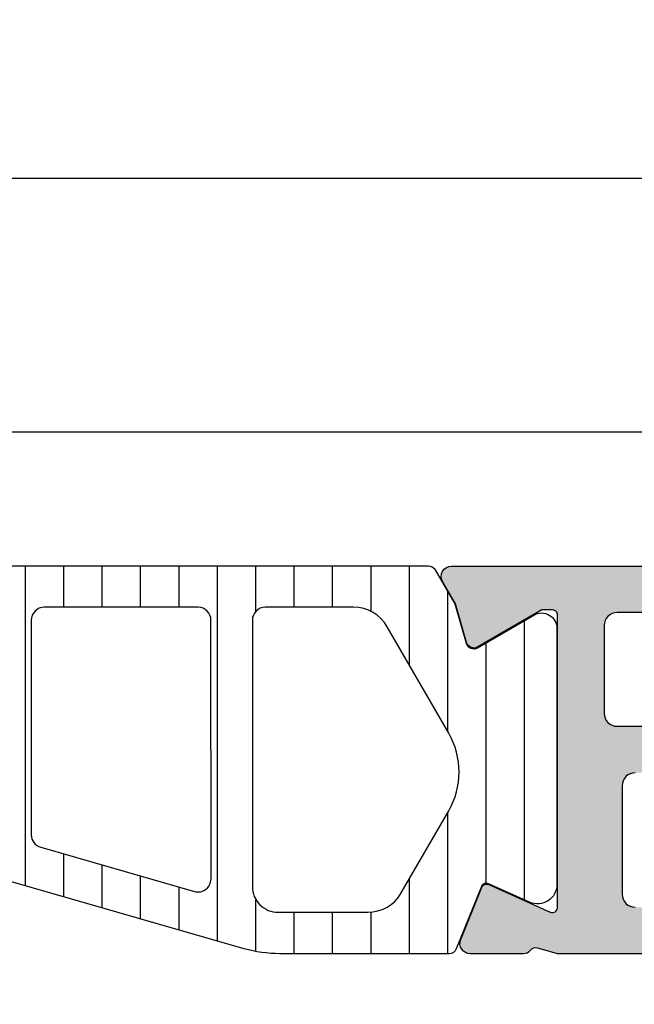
# Model space of a CAD drawing. Header units: millimetres. Extents: x 373037 to 682063, y 76092 to 274210.
# Tile 160 of 256: x 655081 to 655104, y 265086 to 265124. Entities that reach past the tile are written whole.
import ezdxf

# ---------------------------------------------------------------- set-up
doc = ezdxf.new("R2010")
doc.units = ezdxf.units.MM
doc.header["$LTSCALE"] = 100
doc.layers.add('PUDORYS', color=253, linetype='CONTINUOUS')
pattern_1 = [(135, (679960.638258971, 248348.1544064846), (-1.077630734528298, -1.077630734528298), []), (225, (679960.638258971, 248348.1544064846), (1.077630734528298, -1.077630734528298), [])]

msp = doc.modelspace()

# ---------------------------------------------------------------- hatches: boundary and pattern name
at = {"layer": 'PUDORYS', "true_color": 0x939598}
h = msp.add_hatch(color=252, dxfattribs=at)
edge = h.paths.add_edge_path(flags=16)
edge.add_ellipse((655131.1201415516, 265096.9542866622), major_axis=(-0.4999740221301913, 0), ratio=1, start_angle=89.99702292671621, end_angle=180.0029770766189)
edge.add_line((655131.620115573, 265096.9543126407), (655131.620115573, 265114.9543126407))
edge.add_ellipse((655131.1201415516, 265114.9543386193), major_axis=(-0.4999740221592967, 0), ratio=1, start_angle=179.9970229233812, end_angle=270.0029770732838)
edge.add_line((655131.120115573, 265115.4543126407), (655118.620115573, 265115.4543126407))
edge.add_ellipse((655118.620137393, 265114.9542908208), major_axis=(-0.5000218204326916, 0), ratio=1, start_angle=270.0025002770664, end_angle=359.9974997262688)
edge.add_line((655118.120115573, 265114.9543126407), (655118.120115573, 265102.3512616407))
edge.add_ellipse((655116.6201166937, 265102.3512605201), major_axis=(-1.499998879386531, 0), ratio=1, start_angle=89.99995719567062, end_angle=180.0000428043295, ccw=False)
edge.add_line((655116.620115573, 265100.8512616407), (655103.620127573, 265100.8512616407))
edge.add_ellipse((655103.6201271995, 265100.3512620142), major_axis=(-0.4999996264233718, 0), ratio=1, start_angle=-90.00004280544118, end_angle=4.280877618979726e-05)
edge.add_line((655103.120127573, 265100.3512616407), (655103.120127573, 265096.9543126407))
edge.add_ellipse((655103.6201271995, 265096.9543122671), major_axis=(-0.4999996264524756, 0), ratio=1, start_angle=-4.280877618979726e-05, end_angle=90.00004280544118)
edge.add_line((655103.620127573, 265096.4543126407), (655131.120115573, 265096.4543126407))
edge = h.paths.add_edge_path()
edge.add_line((655132.3201275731, 265067.6543176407), (655129.3201275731, 265067.6543176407))
edge.add_line((655129.3201275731, 265067.6543176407), (655129.3201275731, 265069.6543176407))
edge.add_arc((655129.8201015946, 265069.6543436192), 0.4999740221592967, 89.99702292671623, 180.0029770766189, ccw=False)
edge.add_line((655129.8201275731, 265070.1543176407), (655130.3201275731, 265070.1543176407))
edge.add_line((655130.3201275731, 265070.1543176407), (655130.3201275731, 265069.1543176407))
edge.add_line((655130.3201275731, 265069.1543176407), (655131.3201275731, 265069.1543176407))
edge.add_arc((655131.3200634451, 265070.1543817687), 1.000064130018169, 270.0036740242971, 359.9963259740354)
edge.add_line((655132.3201275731, 265070.1543176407), (655132.3201275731, 265074.1543176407))
edge.add_arc((655131.3200975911, 265074.1542876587), 1.000029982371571, 0.00171778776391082, 89.99828221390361)
edge.add_line((655131.3201275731, 265075.1543176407), (655130.3201275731, 265075.1543176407))
edge.add_line((655130.3201275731, 265075.1543176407), (655130.3201275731, 265074.1543176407))
edge.add_line((655130.3201275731, 265074.1543176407), (655129.8201275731, 265074.1543176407))
edge.add_arc((655129.8201331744, 265074.6543232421), 0.5000056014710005, 180.0006418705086, 269.99935813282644, ccw=False)
edge.add_line((655129.3201275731, 265074.6543176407), (655129.3201275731, 265077.4543206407))
edge.add_arc((655129.8201275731, 265077.4543206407), 0.5, 0, 180, ccw=False)
edge.add_line((655130.3201275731, 265077.4543206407), (655130.3201275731, 265077.1543176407))
edge.add_arc((655130.820138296, 265077.1543283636), 0.5000107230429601, 180.0012287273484, 269.9987712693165)
edge.add_line((655130.8201275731, 265076.6543176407), (655131.3201275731, 265076.6543176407))
edge.add_arc((655131.3200596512, 265077.1543855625), 0.5000679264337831, 270.0077822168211, 359.9922177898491)
edge.add_line((655131.8201275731, 265077.1543176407), (655131.8201275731, 265088.4543126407))
edge.add_arc((655131.320105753, 265088.4542908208), 0.5000218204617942, 0.002500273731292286, 89.99749972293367)
edge.add_line((655131.3201275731, 265088.9543126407), (655130.8201275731, 265088.9543126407))
edge.add_arc((655130.8200648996, 265088.4543753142), 0.4999373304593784, 89.9928172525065, 180.0071827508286)
edge.add_line((655130.3201275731, 265088.4543126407), (655130.3201275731, 265088.1543096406))
edge.add_arc((655129.8200647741, 265088.1543724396), 0.5000628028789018, 270.00719532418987, 359.992804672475, ccw=False)
edge.add_line((655129.8201275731, 265087.6543096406), (655125.3201275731, 265087.6543096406))
edge.add_arc((655125.3201331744, 265088.1543152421), 0.5000056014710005, 180.0006418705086, 269.99935813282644, ccw=False)
edge.add_line((655124.8201275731, 265088.1543096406), (655124.8201275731, 265088.9543126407))
edge.add_arc((655125.3201015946, 265088.9543386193), 0.4999740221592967, 89.99702292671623, 180.0029770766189, ccw=False)
edge.add_line((655125.3201275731, 265089.4543126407), (655127.3201275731, 265089.4543126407))
edge.add_arc((655127.3200596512, 265089.9543805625), 0.5000679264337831, 270.0077822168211, 359.9922177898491)
edge.add_line((655127.8201275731, 265089.9543126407), (655127.8201275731, 265090.4543126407))
edge.add_arc((655128.3200648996, 265090.4543753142), 0.4999373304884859, 89.99281725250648, 180.0071827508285, ccw=False)
edge.add_line((655128.3201275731, 265090.9543126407), (655131.3201275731, 265090.9543126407))
edge.add_arc((655131.3200724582, 265091.4543677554), 0.500055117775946, 270.0063149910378, 359.9936850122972)
edge.add_line((655131.8201275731, 265091.4543126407), (655131.8201275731, 265093.1543096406))
edge.add_arc((655130.3201594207, 265093.1543414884), 1.499968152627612, 359.9987834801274, 450.0012165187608)
edge.add_line((655130.3201275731, 265094.6543096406), (655104.3201275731, 265094.6543096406))
edge.add_arc((655104.3201067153, 265094.1543304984), 0.4999791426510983, 89.99760977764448, 180.0023902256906)
edge.add_line((655103.8201275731, 265094.1543096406), (655103.8201275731, 265089.9543126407))
edge.add_arc((655104.3201331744, 265089.9543182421), 0.500005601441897, 180.0006418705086, 269.9993581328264)
edge.add_line((655104.3201275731, 265089.4543126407), (655106.3201275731, 265089.4543126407))
edge.add_arc((655106.320105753, 265088.9542908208), 0.5000218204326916, 0.002500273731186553, 89.99749972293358, ccw=False)
edge.add_line((655106.8201275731, 265088.9543126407), (655106.8201275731, 265088.1543096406))
edge.add_arc((655106.3200750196, 265088.1543621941), 0.5000525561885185, 270.00602154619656, 359.9939784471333, ccw=False)
edge.add_line((655106.3201275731, 265087.6543096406), (655101.3201265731, 265087.6543096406))
edge.add_line((655101.3201265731, 265087.6543096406), (655100.5622375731, 265087.8716306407))
edge.add_arc((655100.4795462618, 265087.5832522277), 0.2999999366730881, 73.99997577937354, 142.0951853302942)
edge.add_arc((655100.0061264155, 265087.9518627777), 0.3000001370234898, 270.00003008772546, 322.0952819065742, ccw=False)
edge.add_line((655100.0061265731, 265087.6518626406), (655097.9419795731, 265087.6518646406))
edge.add_arc((655097.9419791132, 265088.0518640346), 0.399999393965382, 158.0262304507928, 270.00006587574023, ccw=False)
edge.add_line((655097.571037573, 265088.2015366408), (655098.3873985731, 265090.2247656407))
edge.add_arc((655098.5728688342, 265090.1499290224), 0.1999993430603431, 65.85890763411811, 158.0260921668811, ccw=False)
edge.add_line((655098.654665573, 265090.3324366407), (655101.038350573, 265089.2641166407))
edge.add_arc((655101.1201472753, 265089.4466247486), 0.1999997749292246, 245.8589745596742, 360.8199006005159)
edge.add_line((655101.3201265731, 265089.4494866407), (655101.3201275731, 265100.7535666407))
edge.add_arc((655101.1287130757, 265100.7619983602), 0.1916001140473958, 357.4777780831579, 451.0444500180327)
edge.add_line((655101.125220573, 265100.9535666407), (655100.7046365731, 265100.9535666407))
edge.add_line((655100.7046365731, 265100.9535666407), (655098.2390245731, 265099.5218316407))
edge.add_arc((655098.0882128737, 265099.7811686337), 0.2999997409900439, 195.9999717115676, 300.17919611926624, ccw=False)
edge.add_line((655097.7998345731, 265099.6984776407), (655097.371963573, 265101.1906386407))
edge.add_line((655097.371963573, 265101.1906386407), (655096.873551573, 265102.0539136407))
edge.add_arc((655097.2199618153, 265102.2539135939), 0.4000000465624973, 90.00003470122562, 209.9999884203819, ccw=False)
edge.add_line((655097.219961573, 265102.6539136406), (655101.327892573, 265102.6535666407))
edge.add_line((655101.3278925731, 265102.6535666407), (655115.8199495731, 265102.6512616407))
edge.add_arc((655115.820127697, 265103.1512614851), 0.4999998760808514, 269.9795884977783, 360.0000178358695)
edge.add_line((655116.3201275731, 265103.1512616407), (655116.3201275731, 265108.5543036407))
edge.add_arc((655115.8201279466, 265108.5543040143), 0.4999996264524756, 359.9999571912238, 450.0000428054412)
edge.add_line((655115.8201275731, 265109.0543036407), (655113.3201275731, 265109.0543036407))
edge.add_arc((655113.3201271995, 265109.5543032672), 0.4999996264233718, 179.9999571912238, 270.0000428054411, ccw=False)
edge.add_line((655112.8201275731, 265109.5543036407), (655112.8201275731, 265110.8543066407))
edge.add_arc((655113.3201067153, 265110.8543274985), 0.4999791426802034, 89.99760977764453, 180.0023902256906, ccw=False)
edge.add_line((655113.3201275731, 265111.3543066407), (655113.8201275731, 265111.3543066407))
edge.add_line((655113.8201275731, 265111.3543066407), (655113.8201275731, 265110.3543066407))
edge.add_line((655113.8201275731, 265110.3543066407), (655115.3201275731, 265110.3543066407))
edge.add_arc((655115.3200958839, 265111.3543383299), 1.000031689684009, 270.0018155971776, 359.998184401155)
edge.add_line((655116.3201275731, 265111.3543066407), (655116.3201275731, 265115.3543066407))
edge.add_arc((655115.320058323, 265115.3542373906), 1.00006925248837, 0.003967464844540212, 89.99603253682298)
edge.add_line((655115.3201275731, 265116.3543066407), (655113.8201275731, 265116.3543066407))
edge.add_line((655113.8201275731, 265116.3543066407), (655113.8201275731, 265115.3543066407))
edge.add_line((655113.8201275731, 265115.3543066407), (655113.3201275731, 265115.3543066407))
edge.add_arc((655113.3201015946, 265115.8542806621), 0.4999740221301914, 179.9970229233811, 270.00297707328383, ccw=False)
edge.add_line((655112.8201275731, 265115.8543066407), (655112.8201275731, 265117.1543096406))
edge.add_arc((655113.3201331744, 265117.1543040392), 0.500005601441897, 90.00064186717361, 179.9993581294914, ccw=False)
edge.add_line((655113.3201275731, 265117.6543096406), (655132.3201275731, 265117.6543096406))
edge.add_arc((655132.3201568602, 265116.1543389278), 1.49997071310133, -0.0011187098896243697, 90.00111870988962, ccw=False)
edge.add_line((655133.8201275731, 265116.1543096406), (655133.8201275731, 265069.1543176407))
edge.add_arc((655132.3200672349, 265069.1543779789), 1.500060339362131, 270.0023046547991, 359.99769534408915, ccw=False)
h = msp.add_hatch(dxfattribs=at)
h.set_pattern_fill('ANSI31', color=252, scale=0.468, angle=45, style=0)
h.set_pattern_definition([(90, (679960.638258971, 248348.1544064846), (-1.4859, 3.33066907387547e-16), [])])
edge = h.paths.add_edge_path(flags=16)
edge.add_line((655073.908633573, 265100.3062376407), (655072.625271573, 265098.0835276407))
edge.add_ellipse((655074.3569965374, 265097.0836552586), major_axis=(-1.999654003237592, 0), ratio=1, start_angle=-30.00150144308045, end_angle=29.99995422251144)
edge.add_line((655072.625244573, 265096.0838296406), (655073.277372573, 265094.9543116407))
edge.add_ellipse((655075.8754527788, 265096.4543147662), major_axis=(-3.000005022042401, 0), ratio=1, start_angle=30.0000135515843, end_angle=73.99994528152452)
edge.add_line((655075.0485365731, 265093.5705256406), (655078.7195585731, 265092.5178776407))
edge.add_ellipse((655078.857377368, 265092.9985086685), major_axis=(-0.5000002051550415, 0), ratio=1, start_angle=73.99999279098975, end_angle=180.0007989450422)
edge.add_line((655079.357377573, 265092.9985156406), (655079.357267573, 265100.5562686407))
edge.add_ellipse((655078.8572677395, 265100.5562588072), major_axis=(-0.4999998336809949, 0), ratio=1, start_angle=180.0011268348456, end_angle=270.0008212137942)
edge.add_line((655078.8572605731, 265101.0562586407), (655075.207611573, 265101.0562026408))
edge.add_ellipse((655075.2076510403, 265099.5562033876), major_axis=(-1.499999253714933, 0), ratio=1, start_angle=270.0015075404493, end_angle=329.9984727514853)
edge = h.paths.add_edge_path(flags=16)
edge.add_line((655080.9572695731, 265100.5562866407), (655080.9573965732, 265092.2529566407))
edge.add_ellipse((655081.4573968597, 265092.2529648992), major_axis=(-0.5000002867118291, 0), ratio=1, start_angle=0.000946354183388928, end_angle=74.0000560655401)
edge.add_line((655081.3195785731, 265091.7723336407), (655087.2723405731, 265090.0654066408))
edge.add_ellipse((655087.4101595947, 265090.5460373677), major_axis=(-0.4999999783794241, 0), ratio=1, start_angle=73.99995830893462, end_angle=180.0009480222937)
edge.add_line((655087.9101595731, 265090.5460456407), (655087.9099895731, 265100.5563996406))
edge.add_ellipse((655087.409989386, 265100.5563874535), major_axis=(-0.5000001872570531, 0), ratio=1, start_angle=180.0013965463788, end_angle=270.0008952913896)
edge.add_line((655087.409981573, 265101.0563876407), (655081.457261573, 265101.0562976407))
edge.add_ellipse((655081.457269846, 265100.5562973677), major_axis=(-0.5000002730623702, 0), ratio=1, start_angle=-89.99905199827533, end_angle=0.001229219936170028)
edge = h.paths.add_edge_path(flags=16)
edge.add_line((655095.2742935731, 265090.0072506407), (655097.1081825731, 265093.1836406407))
edge.add_ellipse((655094.5101028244, 265094.6836405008), major_axis=(-3.000002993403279, 0), ratio=1, start_angle=150.0000360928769, end_angle=210.0014917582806)
edge.add_line((655097.108142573, 265096.1837096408), (655094.727647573, 265100.3065926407))
edge.add_ellipse((655093.4286292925, 265099.5565569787), major_axis=(-1.500000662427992, 0), ratio=1, start_angle=210.0015583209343, end_angle=270.0015171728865)
edge.add_line((655093.428589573, 265101.0565576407), (655090.009975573, 265101.0564666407))
edge.add_ellipse((655090.009989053, 265100.5564671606), major_axis=(-0.4999994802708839, 0), ratio=1, start_angle=-89.99845530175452, end_angle=0.001434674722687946)
edge.add_line((655089.509989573, 265100.5564546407), (655089.510170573, 265090.2571396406))
edge.add_ellipse((655090.5101709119, 265090.2571579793), major_axis=(-1.000000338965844, 0), ratio=1, start_angle=0.001050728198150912, end_angle=90.00152757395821)
edge.add_line((655090.5101975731, 265089.2571576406), (655093.9752955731, 265089.2572506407))
edge.add_ellipse((655093.9752553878, 265090.7572507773), major_axis=(-1.500000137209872, 0), ratio=1, start_angle=90.00153496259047, end_angle=149.999996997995)
edge = h.paths.add_edge_path()
edge.add_line((655097.122099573, 265087.6573826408), (655090.569036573, 265087.6571606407))
edge.add_arc((655090.5688697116, 265092.657158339), 4.999997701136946, 253.9999762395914, 270.0019120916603, ccw=False)
edge.add_line((655089.190681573, 265087.8508526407), (655074.304263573, 265092.1194636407))
edge.add_arc((655074.1664450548, 265091.6388332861), 0.4999994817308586, 74.00000200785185, 180.0000739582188)
edge.add_line((655073.6664455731, 265091.6388326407), (655073.6664455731, 265087.7554586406))
edge.add_arc((655072.6664455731, 265087.7554386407), 1.000000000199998, -179.99885408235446, 0.0011459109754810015, ccw=False)
edge.add_line((655071.6664455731, 265087.7554186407), (655071.6662575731, 265092.4537546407))
edge.add_line((655071.6662575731, 265092.4537546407), (655071.510205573, 265092.4537546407))
edge.add_arc((655071.5102049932, 265092.7537546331), 0.2999999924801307, 201.97384587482, 270.000110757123, ccw=False)
edge.add_line((655071.231998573, 265092.6414996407), (655070.258811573, 265095.0534016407))
edge.add_arc((655070.0733403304, 265094.978565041), 0.2000002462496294, 21.97379771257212, 114.1409822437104)
edge.add_line((655069.9915435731, 265095.1610736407), (655068.3928585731, 265094.4445736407))
edge.add_arc((655068.0861203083, 265095.1289793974), 0.7499997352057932, 179.9999814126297, 294.14105846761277, ccw=False)
edge.add_line((655067.3361205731, 265095.1289796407), (655067.3361205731, 265100.2365286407))
edge.add_arc((655067.9361204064, 265100.2365285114), 0.5999998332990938, 59.85707513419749, 179.9999876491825, ccw=False)
edge.add_line((655068.2374155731, 265100.7553936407), (655070.4093725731, 265099.4941776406))
edge.add_arc((655070.5600208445, 265099.7536102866), 0.3000003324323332, 239.8569693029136, 343.9999309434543)
edge.add_line((655070.848399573, 265099.6709186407), (655071.2826665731, 265101.1853906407))
edge.add_line((655071.2826665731, 265101.1853906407), (655072.045214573, 265102.5061626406))
edge.add_arc((655072.3050217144, 265102.3561619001), 0.2999999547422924, 87.53669523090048, 149.9998316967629, ccw=False)
edge.add_line((655072.317915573, 265102.6558846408), (655096.307569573, 265102.6558846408))
edge.add_arc((655096.3275242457, 265102.356548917), 0.3000001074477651, 30.00014774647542, 93.81387621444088, ccw=False)
edge.add_line((655096.587331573, 265102.5065496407), (655097.349899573, 265101.1857436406))
edge.add_line((655097.349899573, 265101.1857436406), (655097.7841665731, 265099.6712726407))
edge.add_arc((655098.0725456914, 265099.7539637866), 0.300000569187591, 195.9999567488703, 300.1429183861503)
edge.add_line((655098.2231935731, 265099.4945306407), (655100.395149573, 265100.7557466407))
edge.add_arc((655100.6964452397, 265100.2368812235), 0.6000003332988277, 3.984274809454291e-05, 120.14295235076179, ccw=False)
edge.add_line((655101.296445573, 265100.2368816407), (655101.296445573, 265090.3332816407))
edge.add_arc((655100.546445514, 265090.3332808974), 0.7500000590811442, -114.14102026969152, 5.678483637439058e-05, ccw=False)
edge.add_line((655100.2397075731, 265089.6488746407), (655098.6410225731, 265090.3653746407))
edge.add_arc((655098.5592258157, 265090.1828660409), 0.2000002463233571, 65.85901776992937, 158.0262022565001)
edge.add_line((655098.373754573, 265090.2577026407), (655097.400295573, 265087.8451276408))
edge.add_arc((655097.1220897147, 265087.9573818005), 0.2999991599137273, 270.00188278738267, 338.02626145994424, ccw=False)
h = msp.add_hatch(dxfattribs=at)
h.set_pattern_fill('ANSI37', color=252, scale=0.48, angle=90, style=0)
h.set_pattern_definition(pattern_1)
edge = h.paths.add_edge_path(flags=16)
edge.add_line((655070.418878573, 265071.9900438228), (655070.518622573, 265070.5971898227))
edge.add_arc((655069.9201556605, 265070.5543323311), 0.5999995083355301, -90.00000835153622, 4.096080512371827, ccw=False)
edge.add_arc((655069.9201554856, 265070.5543323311), 0.5999995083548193, 175.9039194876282, 270.00000835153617, ccw=False)
edge.add_line((655069.3216885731, 265070.5971898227), (655069.4214325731, 265071.9900438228))
edge.add_arc((655069.920155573, 265071.9543293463), 0.5000001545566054, 4.0960644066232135, 175.9039355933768, ccw=False)
edge = h.paths.add_edge_path(flags=16)
edge.add_arc((655068.3201589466, 265075.1543374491), 0.4999996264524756, -90.00004280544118, 4.280877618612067e-05, ccw=False)
edge.add_line((655068.3201585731, 265074.6543378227), (655064.7264735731, 265074.6543378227))
edge.add_arc((655064.7264735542, 265075.1543381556), 0.5000003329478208, 156.7819733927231, 270.0000021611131, ccw=False)
edge.add_line((655064.266967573, 265075.3514538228), (655066.982845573, 265081.6825558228))
edge.add_arc((655067.4423509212, 265081.4854399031), 0.4999998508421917, 87.49988936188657, 156.7819182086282, ccw=False)
edge.add_line((655067.464161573, 265081.9849638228), (655068.3419685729, 265081.9466378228))
edge.add_arc((655068.3201590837, 265081.4471142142), 0.4999994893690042, -4.4849842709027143e-05, 87.50002088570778, ccw=False)
edge.add_line((655068.8201585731, 265081.4471138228), (655068.8201585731, 265075.1543378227))
edge = h.paths.add_edge_path(flags=16)
edge.add_line((655093.8740775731, 265080.5624998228), (655098.0227475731, 265071.6656468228))
edge.add_arc((655097.5695938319, 265071.4543376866), 0.4999998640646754, -90.0000296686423, 25.000007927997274, ccw=False)
edge.add_line((655097.569593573, 265070.9543378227), (655088.220158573, 265070.9543378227))
edge.add_arc((655088.2201581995, 265071.4543374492), 0.4999996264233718, 179.9999571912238, 270.0000428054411, ccw=False)
edge.add_line((655087.720158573, 265071.4543378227), (655087.720158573, 265080.5782608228))
edge.add_arc((655088.2201586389, 265080.5782606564), 0.5000000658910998, 87.49997275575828, 179.9999809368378, ccw=False)
edge.add_line((655088.2419685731, 265081.0777848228), (655093.442732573, 265080.8507148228))
edge.add_arc((655093.4209228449, 265080.3511894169), 0.5000012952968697, 25.000091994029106, 87.5000025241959, ccw=False)
edge = h.paths.add_edge_path(flags=16)
edge.add_arc((655085.0201589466, 265071.4543374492), 0.4999996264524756, -90.00004280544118, 4.280877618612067e-05, ccw=False)
edge.add_line((655085.020158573, 265070.9543378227), (655077.8201585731, 265070.9543378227))
edge.add_arc((655077.8201581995, 265071.4543374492), 0.4999996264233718, 179.9999571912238, 270.0000428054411, ccw=False)
edge.add_line((655077.3201585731, 265071.4543378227), (655077.3201585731, 265072.6543378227))
edge.add_arc((655075.3201600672, 265072.6543393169), 1.999998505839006, 359.9999571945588, 450.0000428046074)
edge.add_line((655075.3201585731, 265074.6543378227), (655071.520158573, 265074.6543378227))
edge.add_arc((655071.5201581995, 265075.1543374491), 0.4999996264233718, 179.9999571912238, 270.0000428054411, ccw=False)
edge.add_line((655071.020158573, 265075.1543378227), (655071.020158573, 265081.3073988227))
edge.add_arc((655071.520158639, 265081.3073986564), 0.5000000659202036, 87.49997275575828, 179.9999809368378, ccw=False)
edge.add_line((655071.5419685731, 265081.8069228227), (655077.0419685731, 265081.5667878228))
edge.add_arc((655077.0201590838, 265081.0672642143), 0.4999994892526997, -4.4863182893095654e-05, 87.50002088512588, ccw=False)
edge.add_line((655077.520158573, 265081.0672638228), (655077.520158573, 265075.7543378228))
edge.add_arc((655078.620158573, 265075.7543378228), 1.100000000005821, 180, 360)
edge.add_line((655079.720158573, 265075.7543378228), (655079.720158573, 265080.9275488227))
edge.add_arc((655080.220158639, 265080.9275486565), 0.5000000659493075, 87.49997276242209, 179.999980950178, ccw=False)
edge.add_line((655080.2419685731, 265081.4270728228), (655085.0419685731, 265081.2174998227))
edge.add_arc((655085.0201590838, 265080.7179762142), 0.4999994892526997, -4.4863182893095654e-05, 87.50002088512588, ccw=False)
edge.add_line((655085.520158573, 265080.7179758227), (655085.520158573, 265071.4543378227))
edge = h.paths.add_edge_path()
edge.add_line((655100.233211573, 265072.8407948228), (655096.135362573, 265081.6286608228))
edge.add_ellipse((655093.4164372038, 265080.3608033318), major_axis=(-3.00000296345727, 0), ratio=1, start_angle=205.0000306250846, end_angle=267.4999411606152)
edge.add_line((655093.5472985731, 265083.3579508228), (655092.8983485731, 265083.3862848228))
edge.add_ellipse((655092.9201580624, 265083.8858084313), major_axis=(-0.4999994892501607, 0), ratio=1, start_angle=-4.4849842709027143e-05, end_angle=87.50002089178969, ccw=False)
edge.add_line((655092.4201585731, 265083.8858088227), (655092.4201585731, 265084.8543378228))
edge.add_ellipse((655092.3201586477, 265084.8543378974), major_axis=(-0.09999992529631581, 0), ratio=1, start_angle=179.9999572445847, end_angle=270.0000428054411)
edge.add_line((655092.3201585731, 265084.9543378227), (655091.7201585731, 265084.9543378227))
edge.add_ellipse((655091.7201584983, 265084.8543378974), major_axis=(-0.09999992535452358, 0), ratio=1, start_angle=-90.0000428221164, end_angle=4.275541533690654e-05)
edge.add_line((655091.620158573, 265084.8543378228), (655091.620158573, 265083.9512998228))
edge.add_ellipse((655091.1201585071, 265083.9512999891), major_axis=(-0.5000000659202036, 0), ratio=1, start_angle=87.49997275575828, end_angle=179.9999809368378, ccw=False)
edge.add_line((655091.0983485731, 265083.4517758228), (655082.198054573, 265083.8456138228))
edge.add_ellipse((655082.2201586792, 265084.3451250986), major_axis=(-0.500000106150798, 0), ratio=1, start_angle=-8.298944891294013e-05, end_angle=87.46623077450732, ccw=False)
edge.add_line((655081.720158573, 265084.3451258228), (655081.720158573, 265084.9543378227))
edge.add_ellipse((655081.6201586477, 265084.9543378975), major_axis=(-0.09999992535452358, 0), ratio=1, start_angle=179.9999571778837, end_angle=270.0000427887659)
edge.add_line((655081.620158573, 265085.0543378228), (655081.020158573, 265085.0543378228))
edge.add_ellipse((655081.0201584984, 265084.9543378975), major_axis=(-0.09999992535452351, 0), ratio=1, start_angle=-90.0000427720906, end_angle=4.282211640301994e-05)
edge.add_line((655080.9201585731, 265084.9543378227), (655080.9201585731, 265084.4247758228))
edge.add_ellipse((655080.4201580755, 265084.4247755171), major_axis=(-0.500000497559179, 0), ratio=1, start_angle=87.4663020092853, end_angle=180.0000350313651, ccw=False)
edge.add_line((655080.398054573, 265083.9252638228), (655068.857829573, 265084.4359198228))
edge.add_ellipse((655068.8796391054, 265084.9354444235), major_axis=(-0.5000004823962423, 0), ratio=1, start_angle=-3.217057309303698, end_angle=87.50002091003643, ccw=False)
edge.add_line((655068.3804265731, 265084.9635038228), (655068.6689895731, 265090.0972468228))
edge.add_ellipse((655069.079407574, 265089.9816913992), major_axis=(-0.4263754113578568, 0), ratio=1, start_angle=200.7589723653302, end_angle=344.27514552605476, ccw=False)
edge.add_line((655069.4781025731, 265090.1328148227), (655069.4768625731, 265089.9002118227))
edge.add_line((655069.4768625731, 265089.9002118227), (655069.178724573, 265088.0176328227))
edge.add_line((655069.178724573, 265088.0176328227), (655069.579150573, 265085.1683478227))
edge.add_ellipse((655069.876231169, 265085.2100984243), major_axis=(-0.299999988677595, 0), ratio=1, start_angle=7.99974405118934, end_angle=124.5977463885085)
edge.add_ellipse((655068.3431177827, 265087.4326695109), major_axis=(-3.000047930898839, 0), ratio=1, start_angle=124.5976412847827, end_angle=198.0084245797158)
edge.add_line((655071.1961965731, 265088.3601548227), (655070.5626205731, 265090.6150458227))
edge.add_ellipse((655069.787408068, 265090.4541162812), major_axis=(-0.7917403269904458, 0), ratio=1, start_angle=191.7276897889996, end_angle=263.201653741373)
edge.add_line((655069.8811305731, 265091.2402898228), (655068.8229205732, 265091.2415108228))
edge.add_ellipse((655068.9520448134, 265090.0624245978), major_axis=(-1.186135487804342, 0), ratio=1, start_angle=276.2496781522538, end_angle=341.3444235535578)
edge.add_line((655067.8282305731, 265090.4418438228), (655066.7338975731, 265087.2005038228))
edge.add_line((655066.7338975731, 265087.2005038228), (655063.844119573, 265079.1507088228))
edge.add_line((655063.844119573, 265079.1507088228), (655059.511310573, 265069.2528318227))
edge.add_ellipse((655059.9703195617, 265069.0545617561), major_axis=(-0.5000002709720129, 0), ratio=1, start_angle=-23.36204949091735, end_angle=89.93342362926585)
edge.add_line((655059.9697385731, 265068.5545618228), (655060.5164395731, 265068.5539268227))
edge.add_ellipse((655060.5170198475, 265069.0539269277), major_axis=(-0.5000004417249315, 0), ratio=1, start_angle=89.93350548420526, end_angle=156.0791754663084)
edge.add_line((655060.974073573, 265068.8511898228), (655062.375829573, 265072.0551928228))
edge.add_ellipse((655063.2919706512, 265071.6543384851), major_axis=(-0.9999993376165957, 0), ratio=1, start_angle=269.99994718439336, end_angle=336.36838527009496, ccw=False)
edge.add_line((655063.291971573, 265072.6543378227), (655068.519913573, 265072.6543378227))
edge.add_line((655068.519913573, 265072.6543378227), (655068.5199225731, 265070.8548588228))
edge.add_line((655068.5199225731, 265070.8548588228), (655068.0051215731, 265070.7169168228))
edge.add_ellipse((655068.1198868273, 265070.4397628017), major_axis=(-0.2999756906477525, 0), ratio=1, start_angle=-67.50629973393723, end_angle=22.50356671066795)
edge.add_line((655067.8427525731, 265070.3249498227), (655068.6919195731, 265069.0548228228))
edge.add_ellipse((655069.5577837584, 265069.5545435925), major_axis=(-0.9997207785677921, 0), ratio=1, start_angle=29.99076069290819, end_angle=90.00761184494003)
edge.add_line((655069.557916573, 265068.5548228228), (655070.282277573, 265068.5548538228))
edge.add_ellipse((655070.2820695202, 265069.5545916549), major_axis=(-0.9997378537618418, 0), ratio=1, start_angle=90.01192367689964, end_angle=150.0086750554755)
edge.add_line((655071.1479435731, 265069.0548538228), (655071.9971105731, 265070.3249498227))
edge.add_ellipse((655071.7199630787, 265070.4397617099), major_axis=(-0.2999875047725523, 0), ratio=1, start_angle=157.4975938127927, end_angle=247.5013961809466)
edge.add_line((655071.8347565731, 265070.7169168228), (655071.3199405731, 265070.8548888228))
edge.add_line((655071.3199405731, 265070.8548888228), (655071.3199325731, 265072.6543378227))
edge.add_line((655071.319932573, 265072.6543378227), (655074.5201595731, 265072.6543378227))
edge.add_ellipse((655074.5201597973, 265072.3543380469), major_axis=(-0.2999997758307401, 0), ratio=1, start_angle=179.9999572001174, end_angle=270.0000428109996, ccw=False)
edge.add_line((655074.8201595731, 265072.3543378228), (655074.8201595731, 265069.0543418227))
edge.add_ellipse((655075.3201591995, 265069.0543414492), major_axis=(-0.4999996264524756, 0), ratio=1, start_angle=-4.280877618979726e-05, end_angle=90.00004280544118)
edge.add_line((655075.3201595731, 265068.5543418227), (655102.2177815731, 265068.5543418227))
edge.add_line((655102.2177815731, 265068.5543418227), (655103.112899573, 265070.1047338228))
edge.add_ellipse((655102.6798870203, 265070.3547339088), major_axis=(-0.4999999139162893, 0), ratio=1, start_angle=149.9999829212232, end_angle=269.9999366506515)
edge.add_line((655102.679887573, 265070.8547338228), (655102.679887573, 265072.5521048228))
edge.add_line((655102.679887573, 265072.5521048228), (655100.686365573, 265072.5521048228))
edge.add_ellipse((655100.6863652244, 265073.0521050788), major_axis=(-0.5000002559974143, 0), ratio=1, start_angle=25.000128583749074, end_angle=90.00003995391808, ccw=False)
h = msp.add_hatch(dxfattribs=at)
h.set_pattern_fill('ANSI37', color=252, scale=0.48, angle=90, style=0)
h.set_pattern_definition(pattern_1)
edge = h.paths.add_edge_path(flags=16)
edge.add_line((655070.418878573, 265071.9900436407), (655070.518622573, 265070.5971896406))
edge.add_arc((655069.9201556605, 265070.554332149), 0.5999995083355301, -90.00000835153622, 4.096080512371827, ccw=False)
edge.add_arc((655069.9201554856, 265070.554332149), 0.5999995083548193, 175.9039194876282, 270.00000835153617, ccw=False)
edge.add_line((655069.3216885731, 265070.5971896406), (655069.4214325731, 265071.9900436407))
edge.add_arc((655069.920155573, 265071.9543291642), 0.5000001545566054, 4.0960644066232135, 175.9039355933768, ccw=False)
edge = h.paths.add_edge_path(flags=16)
edge.add_arc((655068.3201589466, 265075.154337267), 0.4999996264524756, -90.00004280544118, 4.280877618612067e-05, ccw=False)
edge.add_line((655068.3201585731, 265074.6543376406), (655064.7264735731, 265074.6543376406))
edge.add_arc((655064.7264735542, 265075.1543379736), 0.5000003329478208, 156.7819733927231, 270.0000021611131, ccw=False)
edge.add_line((655064.266967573, 265075.3514536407), (655066.982845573, 265081.6825556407))
edge.add_arc((655067.4423509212, 265081.485439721), 0.4999998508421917, 87.49988936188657, 156.7819182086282, ccw=False)
edge.add_line((655067.464161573, 265081.9849636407), (655068.3419685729, 265081.9466376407))
edge.add_arc((655068.3201590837, 265081.4471140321), 0.4999994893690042, -4.4849842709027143e-05, 87.50002088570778, ccw=False)
edge.add_line((655068.8201585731, 265081.4471136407), (655068.8201585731, 265075.1543376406))
edge = h.paths.add_edge_path(flags=16)
edge.add_line((655093.8740775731, 265080.5624996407), (655098.0227475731, 265071.6656466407))
edge.add_arc((655097.5695938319, 265071.4543375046), 0.4999998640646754, -90.0000296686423, 25.000007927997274, ccw=False)
edge.add_line((655097.569593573, 265070.9543376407), (655088.220158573, 265070.9543376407))
edge.add_arc((655088.2201581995, 265071.4543372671), 0.4999996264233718, 179.9999571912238, 270.0000428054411, ccw=False)
edge.add_line((655087.720158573, 265071.4543376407), (655087.720158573, 265080.5782606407))
edge.add_arc((655088.2201586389, 265080.5782604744), 0.5000000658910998, 87.49997275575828, 179.9999809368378, ccw=False)
edge.add_line((655088.2419685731, 265081.0777846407), (655093.442732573, 265080.8507146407))
edge.add_arc((655093.4209228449, 265080.3511892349), 0.5000012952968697, 25.000091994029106, 87.5000025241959, ccw=False)
edge = h.paths.add_edge_path(flags=16)
edge.add_arc((655085.0201589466, 265071.4543372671), 0.4999996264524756, -90.00004280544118, 4.280877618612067e-05, ccw=False)
edge.add_line((655085.020158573, 265070.9543376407), (655077.8201585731, 265070.9543376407))
edge.add_arc((655077.8201581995, 265071.4543372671), 0.4999996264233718, 179.9999571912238, 270.0000428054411, ccw=False)
edge.add_line((655077.3201585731, 265071.4543376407), (655077.3201585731, 265072.6543376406))
edge.add_arc((655075.3201600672, 265072.6543391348), 1.999998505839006, 359.9999571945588, 450.0000428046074)
edge.add_line((655075.3201585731, 265074.6543376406), (655071.520158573, 265074.6543376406))
edge.add_arc((655071.5201581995, 265075.154337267), 0.4999996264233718, 179.9999571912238, 270.0000428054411, ccw=False)
edge.add_line((655071.020158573, 265075.1543376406), (655071.020158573, 265081.3073986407))
edge.add_arc((655071.520158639, 265081.3073984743), 0.5000000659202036, 87.49997275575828, 179.9999809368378, ccw=False)
edge.add_line((655071.5419685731, 265081.8069226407), (655077.0419685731, 265081.5667876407))
edge.add_arc((655077.0201590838, 265081.0672640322), 0.4999994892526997, -4.4863182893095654e-05, 87.50002088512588, ccw=False)
edge.add_line((655077.520158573, 265081.0672636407), (655077.520158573, 265075.7543376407))
edge.add_arc((655078.620158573, 265075.7543376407), 1.100000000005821, 180, 360)
edge.add_line((655079.720158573, 265075.7543376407), (655079.720158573, 265080.9275486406))
edge.add_arc((655080.220158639, 265080.9275484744), 0.5000000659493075, 87.49997276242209, 179.999980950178, ccw=False)
edge.add_line((655080.2419685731, 265081.4270726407), (655085.0419685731, 265081.2174996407))
edge.add_arc((655085.0201590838, 265080.7179760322), 0.4999994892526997, -4.4863182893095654e-05, 87.50002088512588, ccw=False)
edge.add_line((655085.520158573, 265080.7179756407), (655085.520158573, 265071.4543376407))
edge = h.paths.add_edge_path()
edge.add_line((655100.233211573, 265072.8407946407), (655096.135362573, 265081.6286606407))
edge.add_ellipse((655093.4164372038, 265080.3608031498), major_axis=(-3.00000296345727, 0), ratio=1, start_angle=205.0000306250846, end_angle=267.4999411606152)
edge.add_line((655093.5472985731, 265083.3579506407), (655092.8983485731, 265083.3862846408))
edge.add_ellipse((655092.9201580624, 265083.8858082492), major_axis=(-0.4999994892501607, 0), ratio=1, start_angle=-4.4849842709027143e-05, end_angle=87.50002089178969, ccw=False)
edge.add_line((655092.4201585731, 265083.8858086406), (655092.4201585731, 265084.8543376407))
edge.add_ellipse((655092.3201586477, 265084.8543377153), major_axis=(-0.09999992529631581, 0), ratio=1, start_angle=179.9999572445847, end_angle=270.0000428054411)
edge.add_line((655092.3201585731, 265084.9543376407), (655091.7201585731, 265084.9543376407))
edge.add_ellipse((655091.7201584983, 265084.8543377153), major_axis=(-0.09999992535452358, 0), ratio=1, start_angle=-90.0000428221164, end_angle=4.275541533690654e-05)
edge.add_line((655091.620158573, 265084.8543376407), (655091.620158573, 265083.9512996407))
edge.add_ellipse((655091.1201585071, 265083.9512998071), major_axis=(-0.5000000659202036, 0), ratio=1, start_angle=87.49997275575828, end_angle=179.9999809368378, ccw=False)
edge.add_line((655091.0983485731, 265083.4517756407), (655082.198054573, 265083.8456136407))
edge.add_ellipse((655082.2201586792, 265084.3451249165), major_axis=(-0.500000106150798, 0), ratio=1, start_angle=-8.298944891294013e-05, end_angle=87.46623077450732, ccw=False)
edge.add_line((655081.720158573, 265084.3451256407), (655081.720158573, 265084.9543376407))
edge.add_ellipse((655081.6201586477, 265084.9543377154), major_axis=(-0.09999992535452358, 0), ratio=1, start_angle=179.9999571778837, end_angle=270.0000427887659)
edge.add_line((655081.620158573, 265085.0543376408), (655081.020158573, 265085.0543376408))
edge.add_ellipse((655081.0201584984, 265084.9543377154), major_axis=(-0.09999992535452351, 0), ratio=1, start_angle=-90.0000427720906, end_angle=4.282211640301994e-05)
edge.add_line((655080.9201585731, 265084.9543376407), (655080.9201585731, 265084.4247756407))
edge.add_ellipse((655080.4201580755, 265084.424775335), major_axis=(-0.500000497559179, 0), ratio=1, start_angle=87.4663020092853, end_angle=180.0000350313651, ccw=False)
edge.add_line((655080.398054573, 265083.9252636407), (655068.857829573, 265084.4359196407))
edge.add_ellipse((655068.8796391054, 265084.9354442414), major_axis=(-0.5000004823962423, 0), ratio=1, start_angle=-3.217057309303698, end_angle=87.50002091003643, ccw=False)
edge.add_line((655068.3804265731, 265084.9635036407), (655068.6689895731, 265090.0972466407))
edge.add_ellipse((655069.079407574, 265089.9816912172), major_axis=(-0.4263754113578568, 0), ratio=1, start_angle=200.7589723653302, end_angle=344.27514552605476, ccw=False)
edge.add_line((655069.4781025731, 265090.1328146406), (655069.4768625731, 265089.9002116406))
edge.add_line((655069.4768625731, 265089.9002116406), (655069.178724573, 265088.0176326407))
edge.add_line((655069.178724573, 265088.0176326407), (655069.579150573, 265085.1683476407))
edge.add_ellipse((655069.876231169, 265085.2100982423), major_axis=(-0.299999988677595, 0), ratio=1, start_angle=7.99974405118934, end_angle=124.5977463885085)
edge.add_ellipse((655068.3431177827, 265087.4326693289), major_axis=(-3.000047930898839, 0), ratio=1, start_angle=124.5976412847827, end_angle=198.0084245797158)
edge.add_line((655071.1961965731, 265088.3601546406), (655070.5626205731, 265090.6150456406))
edge.add_ellipse((655069.787408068, 265090.4541160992), major_axis=(-0.7917403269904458, 0), ratio=1, start_angle=191.7276897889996, end_angle=263.201653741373)
edge.add_line((655069.8811305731, 265091.2402896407), (655068.8229205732, 265091.2415106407))
edge.add_ellipse((655068.9520448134, 265090.0624244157), major_axis=(-1.186135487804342, 0), ratio=1, start_angle=276.2496781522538, end_angle=341.3444235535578)
edge.add_line((655067.8282305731, 265090.4418436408), (655066.7338975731, 265087.2005036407))
edge.add_line((655066.7338975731, 265087.2005036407), (655063.844119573, 265079.1507086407))
edge.add_line((655063.844119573, 265079.1507086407), (655059.511310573, 265069.2528316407))
edge.add_ellipse((655059.9703195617, 265069.054561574), major_axis=(-0.5000002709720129, 0), ratio=1, start_angle=-23.36204949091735, end_angle=89.93342362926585)
edge.add_line((655059.9697385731, 265068.5545616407), (655060.5164395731, 265068.5539266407))
edge.add_ellipse((655060.5170198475, 265069.0539267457), major_axis=(-0.5000004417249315, 0), ratio=1, start_angle=89.93350548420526, end_angle=156.0791754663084)
edge.add_line((655060.974073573, 265068.8511896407), (655062.375829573, 265072.0551926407))
edge.add_ellipse((655063.2919706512, 265071.654338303), major_axis=(-0.9999993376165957, 0), ratio=1, start_angle=269.99994718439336, end_angle=336.36838527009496, ccw=False)
edge.add_line((655063.291971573, 265072.6543376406), (655068.519913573, 265072.6543376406))
edge.add_line((655068.519913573, 265072.6543376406), (655068.5199225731, 265070.8548586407))
edge.add_line((655068.5199225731, 265070.8548586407), (655068.0051215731, 265070.7169166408))
edge.add_ellipse((655068.1198868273, 265070.4397626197), major_axis=(-0.2999756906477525, 0), ratio=1, start_angle=-67.50629973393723, end_angle=22.50356671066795)
edge.add_line((655067.8427525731, 265070.3249496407), (655068.6919195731, 265069.0548226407))
edge.add_ellipse((655069.5577837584, 265069.5545434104), major_axis=(-0.9997207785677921, 0), ratio=1, start_angle=29.99076069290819, end_angle=90.00761184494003)
edge.add_line((655069.557916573, 265068.5548226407), (655070.282277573, 265068.5548536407))
edge.add_ellipse((655070.2820695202, 265069.5545914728), major_axis=(-0.9997378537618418, 0), ratio=1, start_angle=90.01192367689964, end_angle=150.0086750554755)
edge.add_line((655071.1479435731, 265069.0548536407), (655071.9971105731, 265070.3249496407))
edge.add_ellipse((655071.7199630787, 265070.4397615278), major_axis=(-0.2999875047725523, 0), ratio=1, start_angle=157.4975938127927, end_angle=247.5013961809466)
edge.add_line((655071.8347565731, 265070.7169166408), (655071.3199405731, 265070.8548886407))
edge.add_line((655071.3199405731, 265070.8548886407), (655071.3199325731, 265072.6543376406))
edge.add_line((655071.319932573, 265072.6543376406), (655074.5201595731, 265072.6543376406))
edge.add_ellipse((655074.5201597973, 265072.3543378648), major_axis=(-0.2999997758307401, 0), ratio=1, start_angle=179.9999572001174, end_angle=270.0000428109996, ccw=False)
edge.add_line((655074.8201595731, 265072.3543376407), (655074.8201595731, 265069.0543416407))
edge.add_ellipse((655075.3201591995, 265069.0543412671), major_axis=(-0.4999996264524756, 0), ratio=1, start_angle=-4.280877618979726e-05, end_angle=90.00004280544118)
edge.add_line((655075.3201595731, 265068.5543416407), (655102.2177815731, 265068.5543416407))
edge.add_line((655102.2177815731, 265068.5543416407), (655103.112899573, 265070.1047336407))
edge.add_ellipse((655102.6798870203, 265070.3547337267), major_axis=(-0.4999999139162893, 0), ratio=1, start_angle=149.9999829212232, end_angle=269.9999366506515)
edge.add_line((655102.679887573, 265070.8547336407), (655102.679887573, 265072.5521046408))
edge.add_line((655102.679887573, 265072.5521046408), (655100.686365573, 265072.5521046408))
edge.add_ellipse((655100.6863652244, 265073.0521048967), major_axis=(-0.5000002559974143, 0), ratio=1, start_angle=25.000128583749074, end_angle=90.00003995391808, ccw=False)

# ---------------------------------------------------------------- linework, layer by layer
at = {"layer": 'PUDORYS', "color": 252, "ltscale": 15, "true_color": 0x939598}
for points in [[(655065.3841771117, 265107.8288373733), (655065.3841771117, 265576.4904930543), (655109.3841771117, 265576.4904930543), (655109.3841771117, 265107.8288373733)], [(655133.8201139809, 265117.6543096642), (655133.8201139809, 265045.6543378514), (655048.8201419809, 265045.6543378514), (655048.8201419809, 265117.6543096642)]]:
    msp.add_lwpolyline(points, close=True, dxfattribs=at)
at = {"layer": 'PUDORYS', "color": 252, "true_color": 0x939598}
msp.add_lwpolyline([(655065.3842437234, 265188.7997161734), (655065.3842437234, 265576.4904930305), (655109.3842437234, 265576.4904930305), (655109.3842437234, 265188.7997161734), (655109.3842437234, 265107.8288373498), (655065.3842437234, 265107.8288373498)], close=True, dxfattribs=at)
at = {"layer": 'PUDORYS', "color": 252, "true_color": 0x939598, "extrusion": (0, 0, -1)}
for points in [[(-655131.120115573, 265096.4543126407, -0.414244), (-655131.620115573, 265096.9543126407), (-655131.620115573, 265114.9543126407), (-655131.620115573, 265114.9543126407, -0.414244), (-655131.120115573, 265115.4543126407), (-655118.620115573, 265115.4543126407), (-655118.620115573, 265115.4543126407, -0.414188), (-655118.120115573, 265114.9543126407), (-655118.120115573, 265102.3512616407), (-655118.120115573, 265102.3512616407, 0.414214), (-655116.620115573, 265100.8512616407), (-655103.620127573, 265100.8512616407), (-655103.620127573, 265100.8512616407, -0.414214), (-655103.120127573, 265100.3512616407), (-655103.120127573, 265096.9543126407), (-655103.120127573, 265096.9543126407, -0.414214), (-655103.620127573, 265096.4543126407), (-655131.120115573, 265096.4543126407)], [(-655080.9572695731, 265100.5562866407), (-655080.957396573, 265092.2529566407), (-655080.957396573, 265092.2529566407, -0.334591), (-655081.3195785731, 265091.7723336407), (-655087.272340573, 265090.0654066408), (-655087.272340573, 265090.0654066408, -0.498587), (-655087.9101595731, 265090.5460456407), (-655087.9099895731, 265100.5563996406), (-655087.9099895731, 265100.5563996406, -0.414211), (-655087.409981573, 265101.0563876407), (-655081.457261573, 265101.0562976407), (-655081.457261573, 265101.0562976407, -0.414215), (-655080.9572695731, 265100.5562866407)], [(-655095.2742935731, 265090.0072506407), (-655097.108182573, 265093.1836406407), (-655097.108182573, 265093.1836406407, -0.267956), (-655097.108142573, 265096.1837096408), (-655094.727647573, 265100.3065926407), (-655094.727647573, 265100.3065926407, -0.267949), (-655093.428589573, 265101.0565576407), (-655090.009975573, 265101.0564666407), (-655090.009975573, 265101.0564666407, -0.414213), (-655089.509989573, 265100.5564546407), (-655089.510170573, 265090.2571396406), (-655089.510170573, 265090.2571396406, -0.414216), (-655090.5101975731, 265089.2571576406), (-655093.975295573, 265089.2572506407), (-655093.975295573, 265089.2572506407, -0.267942), (-655095.2742935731, 265090.0072506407)]]:
    msp.add_lwpolyline(points, format="xyb", close=True, dxfattribs=at)
at = {"layer": 'PUDORYS', "color": 252, "true_color": 0x939598}
for points in [[(655072.317915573, 265102.6558846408), (655096.307569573, 265102.6558846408), (655096.307569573, 265102.6558846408, -0.285866), (655096.587331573, 265102.5065496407), (655097.349899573, 265101.1857436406), (655097.7841665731, 265099.6712726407), (655097.7841665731, 265099.6712726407, 0.488505), (655098.2231935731, 265099.4945306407), (655100.395149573, 265100.7557466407), (655100.395149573, 265100.7557466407, -0.578182), (655101.296445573, 265100.2368816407), (655101.296445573, 265090.3332816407), (655101.296445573, 265090.3332816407, -0.543753), (655100.2397075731, 265089.6488746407), (655098.641022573, 265090.3653746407), (655098.641022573, 265090.3653746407, 0.425336), (655098.373754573, 265090.2577026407), (655097.400295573, 265087.8451276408), (655097.400295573, 265087.8451276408, -0.305847), (655097.122099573, 265087.6573826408), (655097.122099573, 265087.6573826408), (655090.569036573, 265087.6571606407), (655090.569036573, 265087.6571606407, -0.0699353), (655089.190681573, 265087.8508526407), (655074.304263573, 265092.1194636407)], [(655106.3201275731, 265087.6543096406), (655101.3201265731, 265087.6543096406), (655100.5622375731, 265087.8716306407), (655100.5622375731, 265087.8716306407, 0.306185), (655100.242836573, 265087.7675576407, -0.231306), (655100.0061265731, 265087.6518626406), (655097.9419795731, 265087.6518646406), (655097.9419795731, 265087.6518646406, -0.531563), (655097.571037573, 265088.2015366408), (655098.3873985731, 265090.2247656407), (655098.3873985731, 265090.2247656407, -0.425336), (655098.654665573, 265090.3324366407), (655101.038350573, 265089.2641166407), (655101.038350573, 265089.2641166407, 0.548397), (655101.3201265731, 265089.4494866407), (655101.3201275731, 265100.7535666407), (655101.3201275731, 265100.7535666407, 0.432566), (655101.125220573, 265100.9535666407), (655100.7046365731, 265100.9535666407), (655098.239024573, 265099.5218316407), (655098.239024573, 265099.5218316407, -0.488701), (655097.7998345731, 265099.6984776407), (655097.371963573, 265101.1906386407), (655096.873551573, 265102.0539136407), (655096.873551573, 265102.0539136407, -0.57735), (655097.219961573, 265102.6539136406), (655101.3278925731, 265102.6535666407), (655115.819949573, 265102.6512616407)], [(655104.3201275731, 265094.6543096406, 0.414238), (655103.8201275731, 265094.1543096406), (655103.8201275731, 265089.9543126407), (655103.8201275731, 265089.9543126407, 0.414207), (655104.3201275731, 265089.4543126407)]]:
    msp.add_lwpolyline(points, format="xyb", dxfattribs=at)

doc.saveas('drawing.dxf')
